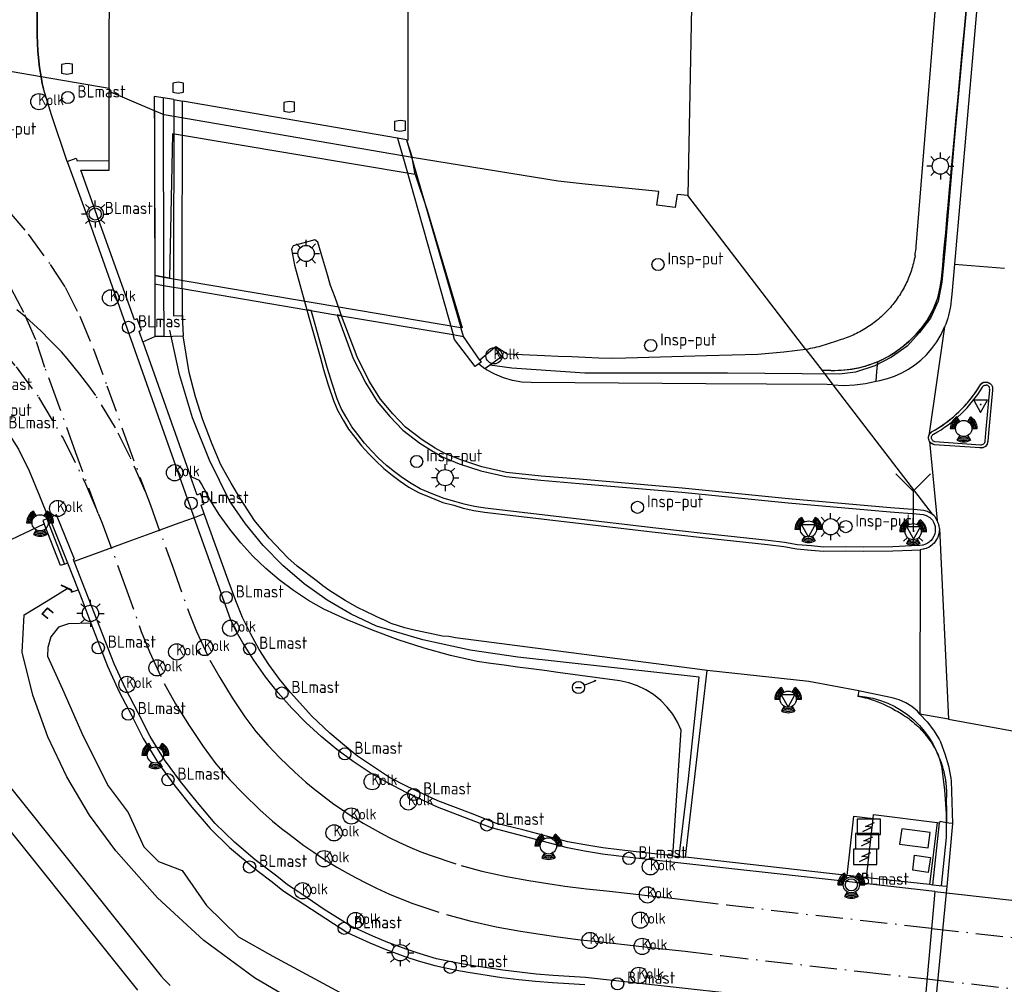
# Model space of a CAD drawing. Extents: x 140548 to 141006, y 455758 to 456543.
# Tile 5 of 20: x 140697 to 140770, y 455867 to 455938. Entities that reach past the tile are written whole.
import ezdxf

# ---------------------------------------------------------------- set-up
doc = ezdxf.new("R2010")
doc.units = 0
doc.header["$LTSCALE"] = 4
doc.linetypes.add('SPOOR', pattern=[0.8, 0.5, -0.15, 0, -0.15])
doc.layers.get('0').update_dxf_attribs({"linetype": 'CONTINUOUS'})
for name, color, linetype in [('G_BTD', 3, 'CONTINUOUS'), ('G_OBD', 254, 'CONTINUOUS'), ('G_OBDP1', 2, 'ByLayer'), ('G_OBWUP', 10, 'ByLayer'), ('G_OTD', 32, 'CONTINUOUS'), ('G_OTDP1', 2, 'ByLayer'), ('G_OWG', 6, 'CONTINUOUS'), ('G_OWT', 6, 'CONTINUOUS'), ('G_TNDM1', 11, 'ByLayer'), ('G_WGD', 7, 'CONTINUOUS'), ('G_WGDP1', 2, 'ByLayer'), ('G_WGI', 1, 'CONTINUOUS'), ('G_WTD', 5, 'CONTINUOUS'), ('LSHD', 3, 'CONTINUOUS'), ('LSPR', 7, 'CONTINUOUS'), ('LWGI', 7, 'CONTINUOUS')]:
    doc.layers.add(name, color=color, linetype=linetype)
doc.layers.add('G_SHD', color=10, linetype='ByLayer', lineweight=25)
for name, color, linetype, true_color in [('PBRD', 7, 'CONTINUOUS', 0xbd2877), ('PKST', 7, 'CONTINUOUS', 0xbd2877), ('PMST', 7, 'CONTINUOUS', 0xbd2877), ('PPAL', 7, 'CONTINUOUS', 0xbd2877), ('PPUT', 7, 'CONTINUOUS', 0xbd2877)]:
    doc.layers.add(name, color=color, linetype=linetype, true_color=true_color)
doc.styles.add('ISO', font='ISO')

# ---------------------------------------------------------------- blocks, each defined once
blk = doc.blocks.new('com-mast')
at = {"color": 0}
blk.add_circle((0, 0), 0.45, dxfattribs=at)
at = {"color": 0, "style": 'ISO'}
blk.add_attdef('COM-MAST', (0.7, 0), '', height=0.9, dxfattribs=at)
blk = doc.blocks.new('klok')
at = {"color": 0}
blk.add_circle((0, 0), 0.45, dxfattribs=at)
at = {"style": 'ISO'}
blk.add_attdef('KLOK', (0.7, 0), '', height=0.9, dxfattribs=at)
blk = doc.blocks.new('lichtmast')
at = {"color": 0}
for p, q in [((0, 0.6), (0, 1)), ((-0.6, 0), (-1, 0)), ((-0.707, 0.707), (-0.424, 0.424)), ((0.424, 0.424), (0.707, 0.707)), ((0.6, 0), (1, 0)), ((-0.424, -0.424), (-0.707, -0.707)), ((0, -0.6), (0, -1)), ((0.424, -0.424), (0.707, -0.707))]:
    blk.add_line(p, q, dxfattribs=at)
blk.add_circle((0, 0), 0.6, dxfattribs=at)
blk = doc.blocks.new('verkeerslicht')
at = {"color": 0, "linetype": 'Continuous'}
for p, q in [((-0.3, 0.519), (-0.498, 0.863)), ((0.3, 0.519), (0.498, 0.863)), ((-0.996, 0), (-0.6, 0)), ((0.6, 0), (0.996, 0)), ((-0.3, -0.519), (-0.498, -0.863)), ((0.3, -0.519), (0.498, -0.863))]:
    blk.add_line(p, q, dxfattribs=at)
at = {"color": 0}
blk.add_circle((0, 0), 0.6, dxfattribs=at)
at = {"color": 0, "linetype": 'Continuous'}
for radius, start, end in [(0.996, 119.99849, 179.99351), (0.897, 119.99889, 179.99279), (0.897, 0.00721, 60.00111), (0.996, 0.00649, 60.00151), (0.797, 119.99938, 179.99189), (0.697, 120.00002, 179.99073), (0.697, 0.00927, 59.99998), (0.797, 0.00811, 60.00062), (0.797, 240.00062, 299.99938), (0.697, 239.99998, 300.00002), (0.996, 240.00151, 299.99849), (0.897, 240.00111, 299.99889)]:
    blk.add_arc((0, 0), radius, start, end, dxfattribs=at)
blk = doc.blocks.new('verkeersbord')
at = {"color": 0}
for p, q in [((0.502, 0.322), (-0.504, 0.322)), ((-0.504, 0.322), (-0.001, -0.6)), ((-0.001, -0.6), (0.502, 0.322))]:
    blk.add_line(p, q, dxfattribs=at)
blk = doc.blocks.new('verkeersbord-pl')
at = {"linetype": 'Continuous'}
blk.add_circle((0, 0), 0.03, dxfattribs=at)
blk = doc.blocks.new('kolk')
at = {"color": 0}
blk.add_circle((0, 0), 0.6, dxfattribs=at)
at = {"color": 0, "linetype": 'Continuous', "style": 'ISO'}
blk.add_attdef('KOLK', (-0.043, -0.262), '', height=0.8, dxfattribs=at)
blk = doc.blocks.new('aanduidingsbord')
at = {"color": 0}
for p, q in [((-0.811, -0.333), (0, 0)), ((-1.446, -0.504), (-1.008, -0.504))]:
    blk.add_line(p, q, dxfattribs=at)
blk.add_circle((-1.227, -0.504), 0.45, dxfattribs=at)
blk = doc.blocks.new('schk-electra')
at = {"color": 0}
for p, q in [((0.861, 0.557), (-0.861, 0.557)), ((-0.861, 0.557), (-0.861, -0.557)), ((0.861, -0.557), (0.861, 0.557)), ((-0.861, -0.557), (0.861, -0.557))]:
    blk.add_line(p, q, dxfattribs=at)
blk.add_lwpolyline([(-0.433, -0.346), (0.242, -0.022), (-0.242, 0.022), (0.414, 0.323)], dxfattribs=at)
blk = doc.blocks.new('wegwijzer')
at = {"color": 0}
for q in [(-0.424, 1.424), (0.424, 1.424), (0, 0)]:
    blk.add_line((0, 1), q, dxfattribs=at)

msp = doc.modelspace()

# ---------------------------------------------------------------- linework, layer by layer
at = {"layer": 'G_BTD', "linetype": 'Continuous', "transparency": 33554687}
for points in [[(140706.738, 455931.392), (140706.744, 455929.197)], [(140706.744, 455929.197), (140706.772, 455919.213)], [(140705.886, 455914.327), (140705.606, 455915.12), (140705.781, 455915.187), (140705.471, 455916.028), (140705.261, 455915.949), (140702.612, 455923.367), (140701.297, 455927.001), (140703.394, 455927.014), (140703.396, 455927.714)], [(140725.991, 455926.688), (140725.783, 455927.931)], [(140706.774, 455918.595), (140706.785, 455914.703)], [(140705.886, 455914.327), (140706.785, 455914.703)], [(140707.437, 455914.705), (140706.785, 455914.703)], [(140730.78, 455912.963), (140729.559, 455914.724)], [(140705.886, 455914.327), (140709.409, 455904.359)], [(140754.859, 455913.76), (140753.239, 455913.557), (140751.313, 455913.387), (140747.509, 455913.278), (140741.562, 455913.108), (140740.562, 455913.08), (140739.562, 455913.122), (140738.562, 455913.163), (140737.562, 455913.205), (140736.562, 455913.247), (140735.562, 455913.288), (140732.79, 455913.404), (140731.968, 455913.94), (140731.889, 455913.903)], [(140710.426, 455901.601), (140710.191, 455902.247), (140710.416, 455902.342), (140710.143, 455903.107), (140709.889, 455903), (140709.409, 455904.359)], [(140745.022, 455876.335), (140745.639, 455885.622), (140745.375, 455886.213), (140745.028, 455886.798), (140744.615, 455887.338), (140744.142, 455887.826), (140743.614, 455888.254), (140743.04, 455888.618), (140742.428, 455888.912), (140741.784, 455889.132), (140741.12, 455889.275), (140736.538, 455889.891), (140735.547, 455890.025), (140734.556, 455890.158), (140733.565, 455890.291), (140732.574, 455890.423), (140731.582, 455890.557), (140730.591, 455890.69), (140728.621, 455891.153), (140726.671, 455891.694), (140724.744, 455892.311), (140722.842, 455893.004), (140720.97, 455893.772), (140719.25, 455894.555), (140718.112, 455895.212), (140717.016, 455895.938), (140715.965, 455896.729), (140714.965, 455897.582), (140714.019, 455898.494), (140713.13, 455899.462), (140712.302, 455900.483), (140711.537, 455901.552), (140710.838, 455902.665), (140710.209, 455903.819), (140710.08, 455904.078), (140709.409, 455904.359)], [(140745.022, 455876.335), (140742.327, 455876.638), (140741.064, 455876.78), (140739.867, 455876.926), (140738.528, 455877.148), (140737.28, 455877.384), (140733.952, 455878.265), (140731.998, 455878.741), (140730.08, 455879.483), (140727.684, 455880.409), (140726.512, 455880.937), (140725.418, 455881.457), (140724.098, 455882.137), (140721.753, 455883.717), (140720.77, 455884.486), (140719.705, 455885.393), (140718.366, 455886.672), (140716.784, 455888.407), (140715.973, 455889.397), (140715.193, 455890.474), (140714.478, 455891.596), (140713.832, 455892.759), (140713.258, 455893.959), (140712.756, 455895.191), (140712.201, 455896.716), (140710.426, 455901.601)], [(140700.097, 455897.899), (140699.798, 455897.782), (140698.594, 455900.874)], [(140700.336, 455897.994), (140701.104, 455896.003)], [(140745.954, 455876.231), (140747.57, 455890.042)], [(140745.022, 455876.335), (140745.5, 455876.282), (140745.648, 455876.266), (140745.954, 455876.231)], [(140757.901, 455874.892), (140745.954, 455876.231)]]:
    msp.add_lwpolyline(points, dxfattribs=at)
at = {"layer": 'G_OBD', "linetype": 'Continuous', "transparency": 33554687}
for points in [[(140706.772, 455919.213), (140706.774, 455918.595)], [(140706.772, 455919.213), (140707.848, 455919.03)], [(140706.774, 455918.595), (140707.426, 455918.484)], [(140708.153, 455918.361), (140708.799, 455918.251)], [(140729.559, 455914.724), (140729.374, 455915.373)], [(140728.811, 455914.851), (140729.559, 455914.724)]]:
    msp.add_lwpolyline(points, dxfattribs=at)
at = {"layer": 'G_OBDP1', "transparency": 33554687}
for points in [[(140707.387, 455932.347), (140706.735, 455932.458), (140706.744, 455929.197)], [(140708.166, 455932.213), (140708.812, 455932.102)], [(140706.744, 455929.197), (140706.774, 455918.595)], [(140725.36, 455929.254), (140724.707, 455929.367)], [(140725.36, 455929.254), (140729.374, 455915.373)]]:
    msp.add_lwpolyline(points, dxfattribs=at)
at = {"layer": 'G_OBWUP', "transparency": 33554687}
for points in [[(140700.281, 455934.096), (140700.681, 455934.171), (140700.683, 455934.829), (140700.29, 455934.895), (140699.89, 455934.821), (140699.887, 455934.162), (140700.281, 455934.096)], [(140708.487, 455932.696), (140708.887, 455932.771), (140708.889, 455933.429), (140708.496, 455933.495), (140708.096, 455933.421), (140708.093, 455932.762), (140708.487, 455932.696)], [(140716.685, 455931.288), (140717.085, 455931.363), (140717.087, 455932.021), (140716.694, 455932.087), (140716.294, 455932.013), (140716.291, 455931.354), (140716.685, 455931.288)], [(140724.877, 455929.884), (140725.277, 455929.959), (140725.279, 455930.617), (140724.886, 455930.683), (140724.486, 455930.609), (140724.483, 455929.95), (140724.877, 455929.884)]]:
    msp.add_lwpolyline(points, dxfattribs=at)
at = {"layer": 'G_OTD', "linetype": 'Continuous', "transparency": 33554687}
for points in [[(140703.407, 455933.031), (140698.371, 455933.897)], [(140703.396, 455927.714), (140703.401, 455930.048), (140703.407, 455932.82)], [(140725.991, 455926.688), (140708.084, 455929.698), (140707.848, 455919.03)], [(140700.301, 455927.65), (140700.974, 455927.894), (140701.044, 455927.699), (140703.39, 455927.714), (140703.396, 455927.714)], [(140725.991, 455926.688), (140726.895, 455924.042), (140729.481, 455915.36), (140729.374, 455915.373)], [(140707.848, 455919.03), (140729.374, 455915.373)], [(140707.426, 455918.484), (140707.437, 455914.705)], [(140707.426, 455918.484), (140707.847, 455918.413), (140708.153, 455918.361)], [(140708.153, 455918.361), (140708.152, 455916.249), (140708.797, 455916.256)], [(140707.437, 455914.705), (140708.102, 455914.733), (140708.857, 455914.751)], [(140731.889, 455913.903), (140730.78, 455912.963)], [(140731.151, 455912.338), (140731.668, 455912.721), (140732.377, 455913.244), (140731.889, 455913.903)], [(140730.78, 455912.963), (140730.879, 455912.822), (140730.692, 455912.683)], [(140694.693, 455908.077), (140694.463, 455907.715), (140692.625, 455906.976), (140695.703, 455899.5), (140698.594, 455900.874)], [(140698.794, 455901.243), (140698.496, 455901.127), (140698.594, 455900.874)], [(140757.901, 455874.892), (140758.408, 455879.263), (140759.824, 455879.099)], [(140759.325, 455874.733), (140759.824, 455879.099)], [(140759.824, 455879.099), (140759.859, 455879.404), (140764.55, 455878.812), (140764.731, 455878.789)], [(140764.239, 455874.185), (140764.731, 455878.789)], [(140765.23, 455878.791), (140764.739, 455878.869), (140764.731, 455878.789)], [(140761.932, 455878.338), (140761.76, 455877.209), (140763.89, 455876.939), (140764.033, 455878.073), (140761.932, 455878.338)], [(140762.888, 455876.38), (140764.05, 455876.217), (140763.893, 455875.122), (140762.758, 455875.289), (140762.888, 455876.38)], [(140759.325, 455874.733), (140757.901, 455874.892)], [(140764.239, 455874.185), (140763.995, 455874.212), (140759.635, 455874.698), (140759.325, 455874.733)], [(140765.265, 455874.07), (140764.943, 455874.106), (140764.239, 455874.185)]]:
    msp.add_lwpolyline(points, dxfattribs=at)
at = {"layer": 'G_OTDP1', "transparency": 33554687}
for points in [[(140708.166, 455932.213), (140707.387, 455932.347)], [(140707.387, 455932.347), (140707.426, 455918.484)], [(140708.166, 455932.213), (140708.153, 455918.361)]]:
    msp.add_lwpolyline(points, dxfattribs=at)
at = {"layer": 'G_OWG', "linetype": 'Continuous', "transparency": 33554687}
for points in [[(140763.008, 455921.361), (140764.648, 455941.756)], [(140763.781, 455915.865), (140764.256, 455916.697), (140764.595, 455917.579), (140764.786, 455918.359), (140764.871, 455918.974), (140764.96, 455919.95), (140765.028, 455920.682), (140765.102, 455921.494), (140765.182, 455922.368), (140765.299, 455923.646), (140765.371, 455924.424), (140765.475, 455925.566), (140765.837, 455929.518), (140765.965, 455930.904), (140766.078, 455932.139), (140766.434, 455936.026), (140766.563, 455937.437), (140766.688, 455938.796)], [(140754.859, 455913.76), (140746.14, 455925.13)], [(140762.917, 455920.678), (140762.94, 455920.814), (140762.961, 455920.95), (140762.979, 455921.087), (140762.995, 455921.224), (140763.008, 455921.361)], [(140762.917, 455920.678), (140762.892, 455920.542), (140762.864, 455920.407), (140762.834, 455920.273), (140762.801, 455920.138), (140762.766, 455920.005)], [(140762.766, 455920.005), (140762.729, 455919.872), (140762.69, 455919.74), (140762.648, 455919.609), (140762.604, 455919.478), (140762.558, 455919.348)], [(140762.558, 455919.348), (140762.51, 455919.219), (140762.459, 455919.09), (140762.406, 455918.963), (140762.351, 455918.837), (140762.294, 455918.711)], [(140761.976, 455918.1), (140761.906, 455917.981), (140761.834, 455917.864), (140761.76, 455917.748), (140761.684, 455917.633), (140761.606, 455917.519)], [(140762.294, 455918.711), (140762.235, 455918.587), (140762.173, 455918.463), (140762.11, 455918.341), (140762.044, 455918.22), (140761.976, 455918.1)], [(140761.606, 455917.519), (140761.526, 455917.407), (140761.444, 455917.295), (140761.36, 455917.186), (140761.275, 455917.078), (140761.187, 455916.971)], [(140717.995, 455916.689), (140720.57, 455916.252)], [(140761.187, 455916.971), (140761.097, 455916.866), (140761.006, 455916.763), (140760.913, 455916.661), (140760.818, 455916.561), (140760.722, 455916.462)], [(140760.215, 455915.996), (140760.109, 455915.908), (140760.001, 455915.821), (140759.892, 455915.737), (140759.781, 455915.655), (140759.669, 455915.575)], [(140760.722, 455916.462), (140760.624, 455916.365), (140760.524, 455916.27), (140760.423, 455916.177), (140760.32, 455916.086), (140760.215, 455915.996)], [(140759.089, 455915.202), (140758.969, 455915.134), (140758.848, 455915.068), (140758.726, 455915.004), (140758.603, 455914.942), (140758.479, 455914.882)], [(140759.669, 455915.575), (140759.556, 455915.496), (140759.441, 455915.42), (140759.325, 455915.345), (140759.208, 455915.272), (140759.089, 455915.202)], [(140762.298, 455914.204), (140762.482, 455914.368), (140762.662, 455914.537), (140762.837, 455914.711), (140763.006, 455914.89), (140763.171, 455915.074), (140763.33, 455915.263), (140763.483, 455915.456), (140763.638, 455915.662), (140763.781, 455915.865)], [(140757.843, 455914.615), (140757.713, 455914.569), (140757.583, 455914.524), (140757.452, 455914.482), (140757.32, 455914.443), (140757.187, 455914.405)], [(140758.479, 455914.882), (140758.354, 455914.824), (140758.227, 455914.769), (140758.1, 455914.715), (140757.972, 455914.664), (140757.843, 455914.615)], [(140755.649, 455913.923), (140755.492, 455913.886), (140755.334, 455913.852), (140755.176, 455913.819), (140755.018, 455913.788), (140754.859, 455913.76)], [(140754.859, 455913.76), (140756.051, 455912.206)], [(140756.426, 455914.139), (140756.272, 455914.092), (140756.117, 455914.047), (140755.961, 455914.004), (140755.805, 455913.962), (140755.649, 455913.923)], [(140757.187, 455914.405), (140757.036, 455914.348), (140756.885, 455914.293), (140756.732, 455914.24), (140756.58, 455914.188), (140756.426, 455914.139)], [(140760.171, 455912.851), (140760.325, 455912.919), (140760.926, 455913.226), (140761.429, 455913.536), (140762.298, 455914.204)], [(140760.171, 455912.851), (140759.515, 455912.6), (140758.832, 455912.405), (140758.137, 455912.271), (140757.438, 455912.199), (140756.732, 455912.189), (140756.72, 455912.189), (140756.709, 455912.19), (140756.673, 455912.19), (140756.606, 455912.192), (140756.549, 455912.193), (140756.194, 455912.202), (140756.073, 455912.205), (140756.051, 455912.206)], [(140760.044, 455911.402), (140760.107, 455912.127), (140760.171, 455912.851)], [(140756.051, 455912.206), (140756.859, 455911.152)], [(140758.765, 455888.531), (140758.692, 455888.142), (140758.759, 455888.129), (140758.811, 455888.118), (140758.864, 455888.107), (140758.963, 455888.086), (140759.046, 455888.066), (140759.134, 455888.045), (140759.231, 455888.021), (140759.398, 455887.979), (140759.548, 455887.932), (140759.743, 455887.872), (140759.857, 455887.834), (140760.088, 455887.751), (140760.369, 455887.641), (140760.578, 455887.551), (140760.742, 455887.476), (140760.88, 455887.41), (140761.048, 455887.326), (140761.195, 455887.247), (140761.478, 455887.087), (140761.643, 455886.995), (140761.761, 455886.929), (140761.889, 455886.854), (140762.066, 455886.745), (140762.22, 455886.643), (140762.311, 455886.58), (140762.448, 455886.481), (140762.552, 455886.402), (140762.654, 455886.322), (140762.766, 455886.23), (140762.887, 455886.127), (140763.009, 455886.017), (140763.057, 455885.972), (140763.102, 455885.93), (140763.147, 455885.886), (140763.19, 455885.844), (140763.236, 455885.799), (140763.292, 455885.741), (140763.354, 455885.677), (140763.409, 455885.618), (140763.472, 455885.549), (140763.498, 455885.519), (140763.568, 455885.44), (140763.624, 455885.374), (140763.664, 455885.325), (140763.75, 455885.219), (140763.779, 455885.182), (140763.845, 455885.096), (140763.887, 455885.039), (140763.946, 455884.959), (140764.006, 455884.873), (140764.05, 455884.81), (140764.077, 455884.77), (140764.152, 455884.654), (140764.198, 455884.582), (140764.242, 455884.509), (140764.285, 455884.437), (140764.337, 455884.347), (140764.371, 455884.288), (140764.395, 455884.244), (140764.444, 455884.153), (140764.457, 455884.128), (140764.477, 455884.088), (140764.503, 455884.038), (140764.533, 455883.978), (140764.564, 455883.913), (140764.584, 455883.871), (140764.619, 455883.795), (140764.653, 455883.72), (140764.663, 455883.697), (140764.686, 455883.642), (140764.709, 455883.589), (140764.73, 455883.538), (140764.755, 455883.476), (140764.783, 455883.403), (140764.8, 455883.358), (140764.836, 455883.259), (140764.869, 455883.167), (140764.882, 455883.125), (140764.897, 455883.082), (140764.927, 455882.987), (140764.935, 455882.962), (140764.946, 455882.924), (140764.957, 455882.889), (140764.983, 455882.796), (140765.006, 455882.712), (140765.021, 455882.656), (140765.036, 455882.596), (140765.052, 455882.53), (140765.069, 455882.458), (140765.082, 455882.397), (140765.091, 455882.354), (140765.098, 455882.321), (140765.106, 455882.284), (140765.116, 455882.23), (140765.128, 455882.166), (140765.136, 455882.122), (140765.146, 455882.063), (140765.158, 455881.987), (140765.164, 455881.947), (140765.169, 455881.91), (140765.172, 455881.893), (140765.178, 455881.85), (140765.186, 455881.786), (140765.189, 455881.756), (140765.194, 455881.716), (140765.201, 455881.657), (140765.205, 455881.612), (140765.21, 455881.564), (140765.214, 455881.512), (140765.218, 455881.464), (140765.221, 455881.419), (140765.224, 455881.384), (140765.227, 455881.334), (140765.229, 455881.289), (140765.231, 455881.245), (140765.234, 455881.177), (140765.236, 455881.099), (140765.238, 455880.988), (140765.237, 455880.837), (140765.219, 455880.427), (140765.236, 455879.655), (140765.232, 455878.883), (140765.23, 455878.791)], [(140765.679, 455878.72), (140765.403, 455878.763), (140765.23, 455878.791)]]:
    msp.add_lwpolyline(points, dxfattribs=at)
at = {"layer": 'G_OWT', "linetype": 'Continuous', "transparency": 33554687}
for points in [[(140718.138, 455864.97), (140714.13, 455867.324), (140710.391, 455870.087), (140706.963, 455873.226), (140703.884, 455876.709), (140701.943, 455879.35), (140700.267, 455882.167), (140698.87, 455885.132), (140697.765, 455888.218), (140696.964, 455891.396), (140697.123, 455894.157), (140698.069, 455894.724), (140698.746, 455895.124), (140700.301, 455896.103), (140700.586, 455895.962), (140700.631, 455895.835), (140700.663, 455895.846), (140701.104, 455896.003)], [(140701.104, 455896.003), (140701.374, 455895.303), (140702.053, 455893.541)], [(140699.263, 455894.327), (140699.238, 455894.3), (140698.841, 455894.622), (140698.482, 455894.218), (140698.868, 455893.904), (140698.843, 455893.878), (140698.429, 455894.214), (140698.837, 455894.673), (140699.263, 455894.327)]]:
    msp.add_lwpolyline(points, dxfattribs=at)
at = {"layer": 'G_SHD', "lineweight": 25, "transparency": 33554687}
msp.add_lwpolyline([(140710.426, 455901.601), (140709.675, 455901.327)], dxfattribs=at)
at = {"layer": 'G_TNDM1', "transparency": 33554687}
msp.add_lwpolyline([(140764.381, 455873.704), (140796.938, 455870.047)], dxfattribs=at)
at = {"layer": 'G_WGD', "linetype": 'Continuous', "transparency": 33554687}
for points in [[(140771.353, 455982.592), (140770.442, 455970.825), (140769.591, 455962.118), (140767.704, 455941.555), (140765.821, 455920.067)], [(140698.371, 455933.897), (140698.25, 455934.593), (140698.123, 455935.788), (140698.077, 455936.988), (140698.176, 455968.197), (140698.844, 455975.346), (140698.853, 455976.178), (140698.794, 455977.235), (140698.654, 455978.285)], [(140698.371, 455933.897), (140686.652, 455935.913)], [(140700.301, 455927.65), (140699.152, 455931.083), (140698.545, 455933.007), (140698.456, 455933.41), (140698.371, 455933.897)], [(140700.301, 455927.65), (140701.938, 455923.126), (140704.587, 455915.708), (140709.168, 455902.745), (140709.675, 455901.327)], [(140765.821, 455920.067), (140765.626, 455917.836)], [(140765.821, 455920.067), (140769.532, 455919.761)], [(140708.799, 455918.251), (140708.797, 455916.256)], [(140708.799, 455918.251), (140717.995, 455916.689)], [(140765.626, 455917.836), (140765.615, 455917.611), (140765.597, 455917.386), (140765.572, 455917.162), (140765.539, 455916.939), (140765.499, 455916.717), (140765.451, 455916.496), (140765.397, 455916.277), (140765.335, 455916.061), (140765.265, 455915.846), (140765.189, 455915.634), (140765.106, 455915.424)], [(140717.995, 455916.689), (140717.998, 455916.68), (140718.144, 455916.141)], [(140708.797, 455916.256), (140708.857, 455914.751)], [(140718.144, 455916.141), (140718.978, 455913.223), (140719.233, 455912.266), (140719.58, 455911.143), (140719.972, 455909.997), (140720.277, 455909.274), (140720.682, 455908.537), (140721.084, 455907.875), (140721.536, 455907.287), (140722.039, 455906.646), (140722.577, 455906.032), (140723.063, 455905.542), (140723.688, 455904.949), (140724.298, 455904.477), (140724.9, 455904.026), (140725.539, 455903.591), (140726.248, 455903.177), (140727.148, 455902.82), (140728.046, 455902.45), (140728.847, 455902.244), (140729.546, 455902.025), (140730.328, 455901.856), (140731.126, 455901.741), (140743.73, 455900.258), (140747.228, 455899.871), (140752.027, 455899.341), (140753.238, 455899.204), (140754.195, 455899.033), (140755.241, 455898.936), (140756.156, 455898.86), (140757.797, 455898.883), (140759.133, 455898.859), (140761.278, 455898.884), (140762.674, 455898.937), (140763.285, 455898.96)], [(140720.57, 455916.252), (140728.811, 455914.851)], [(140764.186, 455901.597), (140763.845, 455901.773), (140763.572, 455901.849), (140763.067, 455901.916), (140761.115, 455902.052), (140753.581, 455902.717), (140745.715, 455903.51), (140738.138, 455904.162), (140735.303, 455904.388), (140732.737, 455904.668), (140730.93, 455905.073), (140729.363, 455905.597), (140728.196, 455906.08), (140727.471, 455906.472), (140726.514, 455907.071), (140725.292, 455908.014), (140724.346, 455909.001), (140723.447, 455910.095), (140722.613, 455911.404), (140721.709, 455913.201), (140720.57, 455916.252)], [(140763.765, 455913.352), (140764.17, 455913.822), (140764.53, 455914.327), (140764.843, 455914.862), (140765.106, 455915.424)], [(140765.106, 455915.424), (140763.934, 455907.366)], [(140747.57, 455890.042), (140747.024, 455890.113), (140728.969, 455892.45), (140728.479, 455892.543), (140728.03, 455892.582), (140725.835, 455893.037), (140725.24, 455893.199), (140724.227, 455893.502), (140723.594, 455893.821), (140723.582, 455893.815), (140721.741, 455894.692), (140720.82, 455895.205), (140719.632, 455895.967), (140719.182, 455896.302), (140718.783, 455896.61), (140717.294, 455897.755), (140716.6, 455898.36), (140715.217, 455899.802), (140714.139, 455901.126), (140713.11, 455902.72), (140712.415, 455903.869), (140711.658, 455905.228), (140711.011, 455906.754), (140710.324, 455908.558), (140709.767, 455910.267), (140709.317, 455912.063), (140708.857, 455914.751)], [(140730.692, 455912.683), (140730.435, 455912.493), (140728.91, 455914.501), (140728.811, 455914.851)], [(140760.322, 455911.459), (140760.873, 455911.601), (140761.411, 455911.788), (140761.931, 455912.02), (140762.43, 455912.294), (140762.904, 455912.609), (140763.35, 455912.962), (140763.765, 455913.352)], [(140730.692, 455912.683), (140731.151, 455912.338)], [(140756.859, 455911.152), (140756.425, 455911.157), (140747.466, 455911.222), (140734.58, 455911.316), (140733.883, 455911.35), (140733.194, 455911.464), (140732.522, 455911.656), (140731.877, 455911.924), (140731.267, 455912.263), (140731.151, 455912.338)], [(140705.513, 455866.41), (140693.022, 455882.029), (140677.473, 455901.525), (140677.182, 455901.907), (140676.925, 455902.312), (140676.704, 455902.737), (140676.519, 455903.18), (140676.373, 455903.637), (140676.244, 455904.094), (140676.149, 455904.559), (140676.089, 455905.03), (140676.065, 455905.504), (140676.076, 455905.979), (140676.693, 455910.893)], [(140756.859, 455911.152), (140757.66, 455911.105), (140758.463, 455911.132), (140759.26, 455911.231), (140760.044, 455911.402)], [(140756.859, 455911.152), (140764.186, 455901.597)], [(140760.044, 455911.402), (140760.322, 455911.459)], [(140764.189, 455907.693), (140764.426, 455907.829), (140764.659, 455907.972), (140764.888, 455908.121), (140765.112, 455908.278), (140765.332, 455908.44), (140765.547, 455908.609), (140765.758, 455908.784), (140765.963, 455908.964), (140766.162, 455909.151), (140766.356, 455909.344), (140766.545, 455909.541), (140766.728, 455909.745), (140766.905, 455909.953), (140767.075, 455910.167), (140767.24, 455910.385), (140767.398, 455910.608), (140767.55, 455910.835), (140767.695, 455911.067)], [(140767.695, 455911.067), (140767.72, 455911.119), (140767.751, 455911.166), (140767.788, 455911.21), (140767.831, 455911.249), (140767.877, 455911.282), (140767.928, 455911.309), (140767.981, 455911.329), (140768.037, 455911.343), (140768.094, 455911.349), (140768.151, 455911.348), (140768.208, 455911.34)], [(140768.208, 455911.34), (140768.266, 455911.33), (140768.322, 455911.313), (140768.376, 455911.29), (140768.427, 455911.26), (140768.474, 455911.225), (140768.517, 455911.184), (140768.554, 455911.139), (140768.586, 455911.089), (140768.612, 455911.036), (140768.631, 455910.98), (140768.643, 455910.923), (140768.649, 455910.864), (140768.647, 455910.805), (140768.639, 455910.747)], [(140678.675, 455910.553), (140678.065, 455905.684), (140678.071, 455905.371), (140678.099, 455905.058), (140678.147, 455904.747), (140678.217, 455904.441), (140678.307, 455904.14), (140678.417, 455903.85), (140678.546, 455903.568), (140678.692, 455903.294), (140678.855, 455903.031), (140679.035, 455902.778), (140707.048, 455867.698), (140707.246, 455867.451), (140707.455, 455867.212), (140707.673, 455866.981), (140707.901, 455866.761)], [(140768.639, 455910.747), (140768.369, 455907.848), (140768.287, 455906.971)], [(140694.693, 455908.077), (140695.196, 455907.29), (140695.905, 455907.658), (140696.696, 455906.383), (140697.492, 455904.794), (140698.258, 455902.945), (140698.912, 455901.285), (140698.794, 455901.243)], [(140763.997, 455906.956), (140763.974, 455906.997), (140763.954, 455907.04), (140763.938, 455907.085), (140763.927, 455907.131), (140763.92, 455907.178), (140763.917, 455907.225), (140763.918, 455907.273), (140763.924, 455907.32), (140763.934, 455907.366)], [(140763.934, 455907.366), (140763.953, 455907.424), (140763.978, 455907.479), (140764.01, 455907.531), (140764.047, 455907.579), (140764.09, 455907.623), (140764.137, 455907.661), (140764.189, 455907.693)], [(140763.997, 455906.956), (140764.558, 455901.122)], [(140764.36, 455906.715), (140764.297, 455906.729), (140764.237, 455906.75), (140764.179, 455906.779), (140764.126, 455906.814), (140764.077, 455906.856), (140764.034, 455906.904), (140763.997, 455906.956)], [(140767.72, 455906.477), (140764.36, 455906.715)], [(140768.287, 455906.971), (140768.282, 455906.911), (140768.27, 455906.851), (140768.252, 455906.794), (140768.226, 455906.739), (140768.194, 455906.688), (140768.156, 455906.641), (140768.113, 455906.598), (140768.065, 455906.561), (140768.013, 455906.53), (140767.958, 455906.506), (140767.9, 455906.488), (140767.841, 455906.477), (140767.78, 455906.473), (140767.72, 455906.477)], [(140700.825, 455898.095), (140700.767, 455898.242), (140700.829, 455898.267), (140699.501, 455901.528), (140698.984, 455901.318), (140700.336, 455897.994)], [(140709.675, 455901.327), (140708.548, 455900.916), (140707.608, 455900.572), (140706.669, 455900.229), (140704.79, 455899.543), (140703.85, 455899.2), (140702.911, 455898.856), (140700.825, 455898.095)], [(140764.381, 455873.704), (140759.61, 455874.236), (140742.302, 455876.176), (140741.039, 455876.318), (140739.842, 455876.464), (140738.503, 455876.686), (140737.255, 455876.922), (140731.636, 455878.409), (140727.659, 455879.947), (140725.901, 455880.762), (140725.326, 455881.032), (140723.986, 455881.723), (140722.685, 455882.485), (140721.426, 455883.314), (140720.213, 455884.209), (140719.049, 455885.167), (140717.937, 455886.186), (140716.881, 455887.262), (140715.883, 455888.392), (140714.947, 455889.574), (140714.075, 455890.804), (140713.269, 455892.078), (140712.809, 455892.883), (140712.352, 455893.832), (140709.675, 455901.327)], [(140764.558, 455901.122), (140764.456, 455901.296), (140764.396, 455901.378), (140764.331, 455901.456), (140764.186, 455901.597)], [(140698.794, 455901.243), (140700.097, 455897.899)], [(140764.713, 455900.523), (140764.689, 455900.729), (140764.671, 455900.808), (140764.666, 455900.83), (140764.637, 455900.93), (140764.558, 455901.122)], [(140764.713, 455900.523), (140764.704, 455900.288), (140764.692, 455900.228), (140764.659, 455900.058), (140764.601, 455899.899), (140764.579, 455899.838), (140764.465, 455899.632), (140764.321, 455899.447), (140764.205, 455899.339), (140764.15, 455899.287), (140763.956, 455899.155), (140763.743, 455899.055), (140763.614, 455899.018), (140763.54, 455898.996), (140763.518, 455898.99), (140763.285, 455898.96)], [(140764.713, 455900.523), (140765.382, 455886.438)], [(140763.285, 455898.96), (140763.283, 455886.821)], [(140700.097, 455897.899), (140700.336, 455897.994)], [(140763.567, 455864.595), (140738.589, 455867.356), (140737.375, 455867.431), (140736.181, 455867.507), (140734.925, 455867.608), (140733.709, 455867.735), (140732.473, 455867.886), (140729.995, 455868.26), (140729.025, 455868.432), (140727.583, 455868.74), (140726.37, 455869.1), (140725.411, 455869.413), (140723.979, 455869.945), (140722.866, 455870.401), (140721.255, 455871.141), (140721.052, 455871.262), (140719.282, 455872.373), (140717.556, 455873.551), (140717.4, 455873.645), (140716.566, 455874.204), (140715.78, 455874.828), (140714.182, 455876.042), (140712.667, 455877.343), (140711.238, 455878.739), (140709.916, 455880.281), (140708.672, 455881.825), (140707.489, 455883.433), (140706.43, 455885.169), (140705.538, 455886.919), (140704.601, 455888.715), (140703.779, 455890.537), (140700.825, 455898.095)], [(140758.765, 455888.531), (140755.085, 455889.224), (140747.57, 455890.042)], [(140763.283, 455886.821), (140763.099, 455887.019), (140762.692, 455887.37), (140762.237, 455887.657), (140761.745, 455887.873), (140761.226, 455888.014), (140758.856, 455888.514), (140758.765, 455888.531)], [(140763.283, 455886.821), (140763.814, 455886.252), (140764.285, 455885.631), (140764.689, 455884.965), (140764.793, 455884.765), (140765.129, 455883.889), (140765.388, 455882.988), (140765.57, 455882.068), (140765.598, 455881.877), (140765.679, 455878.72)], [(140765.382, 455886.438), (140763.283, 455886.821)], [(140765.382, 455886.438), (140782.407, 455883.331), (140782.686, 455883.28), (140782.779, 455883.263)], [(140765.679, 455878.72), (140765.265, 455874.07)], [(140764.381, 455873.704), (140763.567, 455864.595)], [(140765.265, 455874.07), (140765.22, 455873.61), (140764.337, 455864.508), (140764.287, 455863.984)]]:
    msp.add_lwpolyline(points, dxfattribs=at)
at = {"layer": 'G_WGDP1', "transparency": 33554687}
for points in [[(140708.799, 455918.251), (140708.812, 455932.102)], [(140724.707, 455929.367), (140708.812, 455932.102)], [(140724.707, 455929.367), (140725.285, 455927.321), (140728.811, 455914.851)], [(140720.57, 455916.252), (140720.41, 455916.689), (140720.095, 455917.583), (140719.751, 455918.479), (140719.477, 455919.433), (140719.178, 455920.431), (140718.802, 455921.692), (140718.579, 455921.852), (140716.988, 455921.425), (140716.865, 455921.171), (140717.096, 455919.996), (140717.995, 455916.689)]]:
    msp.add_lwpolyline(points, dxfattribs=at)
at = {"layer": 'G_WGI', "linetype": 'Continuous', "transparency": 33554687}
for points in [[(140717.995, 455916.689), (140718.144, 455916.141)], [(140720.57, 455916.252), (140720.228, 455916.31), (140721.433, 455913.081), (140722.351, 455911.255), (140723.204, 455909.918), (140724.121, 455908.802), (140725.091, 455907.79), (140726.342, 455906.825), (140727.32, 455906.213), (140728.067, 455905.809), (140729.257, 455905.316), (140730.849, 455904.783), (140732.688, 455904.372), (140735.274, 455904.089), (140738.113, 455903.863), (140745.687, 455903.211), (140753.552, 455902.418), (140761.091, 455901.753), (140763.037, 455901.617), (140763.512, 455901.555), (140763.735, 455901.492), (140764.009, 455901.351), (140764.111, 455901.252), (140764.159, 455901.193), (140764.205, 455901.131), (140764.289, 455900.988), (140764.353, 455900.831), (140764.375, 455900.755), (140764.378, 455900.741), (140764.393, 455900.678), (140764.412, 455900.511), (140764.405, 455900.323), (140764.398, 455900.286), (140764.369, 455900.138), (140764.319, 455900.001), (140764.305, 455899.962), (140764.214, 455899.798), (140764.099, 455899.65), (140764, 455899.558), (140763.961, 455899.522), (140763.807, 455899.416), (140763.637, 455899.337), (140763.53, 455899.306), (140763.459, 455899.285), (140763.274, 455899.26), (140762.663, 455899.237), (140761.271, 455899.184), (140759.134, 455899.159), (140757.798, 455899.183), (140756.166, 455899.16), (140755.267, 455899.235), (140754.235, 455899.331), (140753.281, 455899.501), (140752.06, 455899.639), (140747.261, 455900.169), (140743.764, 455900.556), (140731.165, 455902.038), (140730.381, 455902.151), (140729.623, 455902.315), (140728.929, 455902.533), (140728.141, 455902.735), (140727.26, 455903.098), (140726.38, 455903.448), (140725.699, 455903.845), (140725.074, 455904.27), (140724.48, 455904.716), (140723.884, 455905.177), (140723.273, 455905.756), (140722.797, 455906.237), (140722.27, 455906.838), (140721.773, 455907.471), (140721.332, 455908.045), (140720.942, 455908.687), (140720.547, 455909.405), (140720.252, 455910.104), (140719.865, 455911.236), (140719.521, 455912.349), (140719.267, 455913.303), (140718.433, 455916.221), (140718.321, 455916.634), (140717.995, 455916.689)], [(140768.423, 455910.781), (140768.15, 455907.856), (140768.069, 455906.982)], [(140767.741, 455906.694), (140764.386, 455906.932)]]:
    msp.add_lwpolyline(points, dxfattribs=at)
for points in [[(140764.189, 455907.693, 0.130525), (140767.695, 455911.067)], [(140764.294, 455907.502, 0.131158), (140767.892, 455910.971)], [(140767.695, 455911.067, -0.361068), (140768.208, 455911.34)], [(140767.892, 455910.971, -0.391406), (140768.174, 455911.124)], [(140768.423, 455910.781, 0.464034), (140768.174, 455911.124)], [(140768.208, 455911.34, -0.44118), (140768.639, 455910.747)], [(140763.997, 455906.956, -0.207662), (140763.934, 455907.366)], [(140763.934, 455907.366, -0.206009), (140764.189, 455907.693)], [(140764.182, 455907.071, -0.431931), (140764.294, 455907.502)], [(140764.36, 455906.715, -0.21833), (140763.997, 455906.956)], [(140764.386, 455906.932, -0.210287), (140764.182, 455907.071)], [(140768.287, 455906.971, -0.443959), (140767.72, 455906.477)], [(140768.069, 455906.982, -0.453934), (140767.741, 455906.694)]]:
    msp.add_lwpolyline(points, format="xyb", dxfattribs=at)
at = {"layer": 'G_WTD', "linetype": 'Continuous', "transparency": 33554687}
for points in [[(140725.36, 455929.254), (140725.495, 455929.231), (140725.455, 455981.982), (140675.737, 455990.505), (140626.487, 455982.068), (140587.586, 455988.751)], [(140748.338, 455987.408), (140746.738, 455955.532), (140746.14, 455925.13)], [(140703.407, 455933.031), (140703.525, 455984.454), (140700.715, 455984.913), (140700.716, 455985.341)], [(140703.407, 455933.031), (140703.407, 455932.82)], [(140706.738, 455931.392), (140703.407, 455932.82)], [(140725.783, 455927.931), (140707.453, 455931.085), (140706.738, 455931.392)], [(140725.36, 455929.254), (140725.783, 455927.931)], [(140744, 455925.428), (140740.562, 455925.776), (140738.562, 455925.979), (140736.562, 455926.181), (140725.783, 455927.931)], [(140745.352, 455925.213), (140745.211, 455924.238), (140743.852, 455924.41), (140744, 455925.428)], [(140746.14, 455925.13), (140745.352, 455925.213)], [(140702.053, 455893.541), (140700.398, 455893.471), (140699.655, 455893.228), (140699.09, 455892.534), (140698.861, 455891.727), (140698.857, 455891.097), (140699.946, 455888.665), (140701.478, 455885.175), (140703.324, 455881.502), (140704.805, 455879.543), (140705.954, 455876.994), (140707.048, 455875.929), (140708.796, 455875.263), (140710.598, 455872.664), (140712.963, 455870.352), (140715.493, 455868.916), (140722.278, 455865.267)], [(140702.053, 455893.541), (140703.286, 455890.344), (140704.132, 455888.47), (140705.069, 455886.674), (140705.91, 455885.007), (140707.037, 455883.158), (140708.246, 455881.512), (140709.514, 455879.937), (140710.868, 455878.361), (140712.297, 455876.965), (140714.343, 455875.268), (140715.435, 455874.427), (140716.237, 455873.79), (140717.087, 455873.217), (140717.286, 455873.096), (140721.034, 455870.661), (140722.655, 455869.916), (140723.787, 455869.453), (140725.237, 455868.914), (140726.213, 455868.595), (140727.452, 455868.227), (140728.924, 455867.913), (140729.909, 455867.738), (140732.402, 455867.362), (140733.65, 455867.21), (140734.876, 455867.082), (140736.143, 455866.98), (140737.342, 455866.903), (140738.531, 455866.83)]]:
    msp.add_lwpolyline(points, dxfattribs=at)
at = {"layer": 'LSHD', "linetype": 'Continuous', "lineweight": -3, "transparency": 33554687}
for points in [[(140706.735, 455932.458), (140706.744, 455929.197)], [(140706.744, 455929.197), (140706.785, 455914.703)], [(140707.848, 455919.03), (140706.772, 455919.213), (140706.774, 455918.595), (140707.426, 455918.484), (140707.847, 455918.413)], [(140699.877, 455896.351), (140699.862, 455896.321)], [(140700.631, 455895.835), (140700.586, 455895.962), (140699.862, 455896.321)], [(140700.663, 455895.846), (140700.613, 455895.986), (140699.877, 455896.351)], [(140700.663, 455895.846), (140700.631, 455895.835)], [(140764.55, 455878.812), (140763.995, 455874.212)]]:
    msp.add_lwpolyline(points, dxfattribs=at)
at = {"layer": 'LSPR', "linetype": 'SPOOR', "transparency": 33554687}
for points in [[(140672.761, 455934.166), (140675.044, 455933.78), (140677.128, 455933.415), (140679.533, 455932.987), (140681.685, 455932.463), (140683.501, 455931.936), (140685.315, 455931.264), (140686.802, 455930.604), (140688.026, 455930.007), (140690.503, 455928.551), (140692.277, 455927.287), (140694.266, 455925.693), (140695.869, 455924.105), (140697.412, 455922.284), (140699.036, 455920.043), (140700.148, 455918.359), (140701.227, 455916.219), (140702.239, 455913.777), (140703.241, 455911.073), (140704.535, 455907.412), (140706.057, 455903.289)], [(140702.597, 455901.627), (140700.94, 455906.114), (140699.647, 455909.773), (140698.66, 455912.425), (140697.977, 455914.472), (140697.094, 455916.488), (140696.049, 455918.449), (140694.906, 455920.371), (140693.598, 455922.198), (140692.181, 455923.936), (140691.112, 455925.008), (140689.915, 455926.191), (140688.128, 455927.654), (140687.238, 455928.363), (140685.389, 455929.562), (140683.427, 455930.641), (140681.876, 455931.374), (140680.784, 455931.827), (140679.697, 455932.237), (140678.192, 455932.738), (140676.08, 455933.367), (140672.761, 455934.166)], [(140676.183, 455924.142), (140679.598, 455923.284), (140684.235, 455921.701), (140685.628, 455921.063), (140687.823, 455919.93), (140689.825, 455918.669), (140691.958, 455917.092), (140693.585, 455915.671), (140695.138, 455914.098), (140696.538, 455912.472), (140698.175, 455910.239), (140699.996, 455907.193), (140701.664, 455903.823), (140702.597, 455901.627)], [(140706.057, 455903.289), (140704.961, 455905.791), (140703.865, 455907.953), (140702.408, 455910.348), (140701.967, 455910.969), (140701.247, 455911.923), (140700.298, 455913.087), (140699.875, 455913.569), (140699.016, 455914.452), (140698.367, 455915.104), (140697.243, 455916.139), (140696.592, 455916.685)], [(140706.057, 455903.289), (140706.444, 455902.241), (140708.084, 455897.738), (140709.313, 455894.263), (140709.859, 455892.926), (140710.842, 455890.789), (140711.565, 455889.506), (140712.489, 455888.019), (140713.429, 455886.607), (140714.24, 455885.526), (140715.116, 455884.51), (140716.006, 455883.589), (140717.104, 455882.512), (140717.923, 455881.79), (140718.477, 455881.337), (140719.001, 455880.933), (140719.991, 455880.171), (140720.623, 455879.744), (140721.21, 455879.348), (140721.7, 455879.04), (140722.165, 455878.751), (140722.819, 455878.378), (140723.43, 455878.052), (140724.082, 455877.705), (140724.787, 455877.358), (140725.606, 455876.978), (140726.416, 455876.649), (140727.113, 455876.38), (140729.399, 455875.624), (140730.93, 455875.215), (140732.743, 455874.816), (140734.401, 455874.508), (140735.794, 455874.3), (140737.066, 455874.112), (140738.655, 455873.904), (140740.135, 455873.748), (140741.88, 455873.561), (140743.17, 455873.412), (140744.95, 455873.213), (140746.385, 455873.045), (140749.017, 455872.728), (140755.079, 455872)], [(140702.597, 455901.627), (140702.896, 455900.924), (140704.521, 455896.459), (140705.775, 455892.916), (140706.386, 455891.42), (140707.467, 455889.066), (140708.307, 455887.576), (140709.306, 455885.97), (140710.337, 455884.421), (140711.29, 455883.151), (140712.32, 455881.957), (140713.319, 455880.922), (140714.526, 455879.739), (140715.472, 455878.905), (140716.123, 455878.373), (140716.689, 455877.936), (140717.775, 455877.1), (140718.505, 455876.607), (140719.145, 455876.175), (140719.694, 455875.831), (140720.226, 455875.499), (140720.991, 455875.063), (140721.651, 455874.711), (140722.358, 455874.335), (140723.155, 455873.943), (140724.096, 455873.507), (140725.022, 455873.129), (140725.838, 455872.815), (140728.316, 455871.996), (140730.035, 455871.537), (140731.99, 455871.106), (140733.775, 455870.775), (140735.237, 455870.556), (140736.543, 455870.363), (140738.21, 455870.144), (140739.736, 455869.984), (140741.462, 455869.799), (140742.742, 455869.652), (140744.519, 455869.452), (140745.939, 455869.287), (140748.595, 455868.966), (140759.126, 455867.775)], [(140764.138, 455870.98), (140755.079, 455872)], [(140764.138, 455870.98), (140796.61, 455867.322)], [(140759.126, 455867.775), (140763.804, 455867.244)], [(140763.804, 455867.244), (140796.16, 455863.573)]]:
    msp.add_lwpolyline(points, dxfattribs=at)
at = {"layer": 'LWGI', "transparency": 33554687}
for points in [[(140698.844, 455975.346), (140698.176, 455968.197), (140698.077, 455936.988)], [(140769.882, 455973.165), (140768.776, 455959.918), (140768.303, 455955.858), (140766.976, 455941.939), (140765.965, 455930.904), (140765.143, 455921.298), (140764.9, 455918.727), (140764.619, 455917.328), (140764.057, 455916.077), (140763.237, 455915.005), (140762.33, 455913.995), (140761.178, 455913.181), (140759.957, 455912.556), (140758.51, 455912.084), (140757.334, 455911.92), (140749.07, 455911.999), (140738.533, 455912.014), (140733.15, 455912.365), (140731.514, 455912.607)], [(140767.058, 455942.835), (140764.871, 455918.974), (140764.847, 455918.756), (140764.817, 455918.539), (140764.779, 455918.323), (140764.735, 455918.109), (140764.684, 455917.896), (140764.626, 455917.684), (140764.562, 455917.475), (140764.491, 455917.267), (140764.414, 455917.062), (140764.33, 455916.86), (140764.239, 455916.66), (140764.143, 455916.464), (140764.04, 455916.27), (140763.91, 455916.061), (140763.773, 455915.855), (140763.631, 455915.653), (140763.483, 455915.456), (140763.33, 455915.263), (140763.171, 455915.074), (140763.006, 455914.89), (140762.837, 455914.711), (140762.662, 455914.537), (140762.482, 455914.368), (140762.298, 455914.204), (140762.106, 455914.04), (140761.909, 455913.881), (140761.708, 455913.73), (140761.501, 455913.584), (140761.29, 455913.445), (140761.075, 455913.313), (140760.856, 455913.187), (140760.633, 455913.069), (140760.406, 455912.957), (140760.171, 455912.851), (140759.943, 455912.756), (140759.707, 455912.666), (140759.468, 455912.584), (140759.227, 455912.509), (140758.983, 455912.442), (140758.738, 455912.383), (140758.491, 455912.331), (140758.242, 455912.287), (140757.992, 455912.251), (140757.741, 455912.223), (140757.489, 455912.202), (140757.237, 455912.19), (140756.985, 455912.186), (140756.732, 455912.189), (140756.051, 455912.206)], [(140698.077, 455936.988), (140698.123, 455935.788), (140698.25, 455934.593), (140698.371, 455933.897)], [(140698.371, 455933.897), (140698.456, 455933.41), (140698.545, 455933.007)], [(140700.301, 455927.65), (140699.152, 455931.083), (140698.545, 455933.007)], [(140745.5, 455876.282), (140746.189, 455882.026), (140746.984, 455889.531), (140733.575, 455891.02), (140730.051, 455891.54), (140726.571, 455892.302), (140723.153, 455893.304), (140721.282, 455894.192), (140719.495, 455895.24), (140717.808, 455896.441), (140716.232, 455897.785), (140714.781, 455899.262), (140713.464, 455900.861), (140712.293, 455902.569), (140710.802, 455905.574), (140709.564, 455908.693), (140708.587, 455911.903), (140707.879, 455915.182)], [(140758.668, 455888.155), (140759.242, 455888.094), (140759.809, 455887.984), (140760.365, 455887.827), (140760.906, 455887.624), (140761.427, 455887.376), (140761.926, 455887.085), (140762.398, 455886.753), (140762.841, 455886.382), (140763.251, 455885.975), (140763.625, 455885.535), (140763.961, 455885.066), (140764.256, 455884.569), (140764.508, 455884.05), (140764.716, 455883.511), (140764.877, 455882.956), (140765.104, 455881.212), (140765.219, 455879.456), (140765.222, 455877.697), (140764.858, 455874.116)]]:
    msp.add_lwpolyline(points, dxfattribs=at)

# ---------------------------------------------------------------- block references
at = {"layer": 'PBRD', "transparency": 33554687}
for name, p in [('verkeersbord', (140767.762, 455909.694)), ('verkeersbord', (140755.048, 455900.487)), ('verkeersbord', (140762.816, 455900.33)), ('aanduidingsbord', (140739.292, 455889.281)), ('verkeersbord', (140753.546, 455887.916))]:
    msp.add_blockref(name, p, dxfattribs=at)
at = {"layer": 'PBRD', "transparency": 33554687, "xscale": 3, "yscale": 3, "zscale": 3}
msp.add_blockref('wegwijzer', (140762.78, 455900.294), dxfattribs=at)
at = {"layer": 'PKST', "transparency": 33554687}
for p in [(140759.505, 455878.482), (140759.386, 455877.425), (140759.24, 455876.27)]:
    msp.add_blockref('schk-electra', p, dxfattribs=at)
at = {"layer": 'PMST', "transparency": 33554687}
for p in [(140700.355, 455932.372), (140702.369, 455923.763), (140704.828, 455915.389), (140693.45, 455910.753), (140695.257, 455907.921), (140709.451, 455902.392), (140712.044, 455895.429), (140702.597, 455891.718), (140713.778, 455891.634), (140716.162, 455888.371), (140704.809, 455886.809), (140720.81, 455883.875), (140707.744, 455881.965), (140725.897, 455880.875), (140731.287, 455878.626), (140741.793, 455876.152), (140713.772, 455875.519), (140758.213, 455874.199), (140720.763, 455870.986), (140728.589, 455868.109), (140740.951, 455866.888)]:
    msp.add_blockref('com-mast', p, dxfattribs=at).add_auto_attribs({'COM-MAST': 'BLmast'})
at = {"layer": 'PPAL', "transparency": 33554687}
for name, p in [('lichtmast', (140764.788, 455927.306)), ('lichtmast', (140702.369, 455923.763)), ('lichtmast', (140717.944, 455920.849)), ('verkeersbord-pl', (140767.762, 455909.694)), ('verkeerslicht', (140766.515, 455907.915)), ('lichtmast', (140728.215, 455904.281)), ('verkeerslicht', (140698.304, 455900.949)), ('verkeerslicht', (140755.048, 455900.487)), ('lichtmast', (140756.683, 455900.654)), ('lichtmast', (140762.78, 455900.294)), ('verkeerslicht', (140762.78, 455900.294)), ('verkeersbord-pl', (140762.816, 455900.33)), ('lichtmast', (140702.021, 455894.255)), ('verkeersbord-pl', (140739.292, 455889.281)), ('verkeerslicht', (140753.549, 455887.914)), ('verkeerslicht', (140706.818, 455883.791)), ('verkeerslicht', (140706.818, 455883.791)), ('verkeerslicht', (140735.843, 455877.073)), ('verkeerslicht', (140758.213, 455874.199)), ('verkeerslicht', (140758.213, 455874.199)), ('lichtmast', (140724.896, 455869.182))]:
    msp.add_blockref(name, p, dxfattribs=at)
at = {"layer": 'PPUT', "transparency": 33554687}
for name, p, values in [('kolk', (140698.212, 455932.065), {'KOLK': 'Kolk'}), ('klok', (140693.178, 455929.633), {'KLOK': 'Insp-put'}), ('klok', (140743.936, 455920.035), {'KLOK': 'Insp-put'}), ('kolk', (140703.508, 455917.567), {'KOLK': 'Kolk'}), ('klok', (140743.396, 455914.047), {'KLOK': 'Insp-put'}), ('kolk', (140731.832, 455913.284), {'KOLK': 'Kolk'}), ('klok', (140692.837, 455908.851), {'KLOK': 'Insp-put'}), ('klok', (140726.111, 455905.48), {'KLOK': 'Insp-put'}), ('kolk', (140708.23, 455904.645), {'KOLK': 'Kolk'}), ('klok', (140742.425, 455902.092), {'KLOK': 'Insp-put'}), ('kolk', (140699.599, 455902.008), {'KOLK': 'Kolk'}), ('klok', (140757.814, 455900.665), {'KLOK': 'Insp-put'}), ('kolk', (140712.38, 455893.159), {'KOLK': 'Kolk'}), ('kolk', (140708.395, 455891.409), {'KOLK': 'Kolk'}), ('kolk', (140710.449, 455891.738), {'KOLK': 'Kolk'}), ('kolk', (140706.939, 455890.229), {'KOLK': 'Kolk'}), ('kolk', (140704.72, 455889.005), {'KOLK': 'Kolk'}), ('kolk', (140722.826, 455881.823), {'KOLK': 'Kolk'}), ('kolk', (140725.505, 455880.326), {'KOLK': 'Kolk'}), ('kolk', (140721.282, 455879.285), {'KOLK': 'Kolk'}), ('kolk', (140720.014, 455878.038), {'KOLK': 'Kolk'}), ('kolk', (140719.278, 455876.127), {'KOLK': 'Kolk'}), ('kolk', (140743.377, 455875.526), {'KOLK': 'Kolk'}), ('kolk', (140717.693, 455873.761), {'KOLK': 'Kolk'}), ('kolk', (140743.158, 455873.454), {'KOLK': 'Kolk'}), ('kolk', (140721.597, 455871.563), {'KOLK': 'Kolk'}), ('kolk', (140742.634, 455871.591), {'KOLK': 'Kolk'}), ('kolk', (140738.921, 455870.088), {'KOLK': 'Kolk'}), ('kolk', (140742.766, 455869.651), {'KOLK': 'Kolk'}), ('kolk', (140742.518, 455867.507), {'KOLK': 'Kolk'})]:
    msp.add_blockref(name, p, dxfattribs=at).add_auto_attribs(values)

doc.saveas('drawing.dxf')
